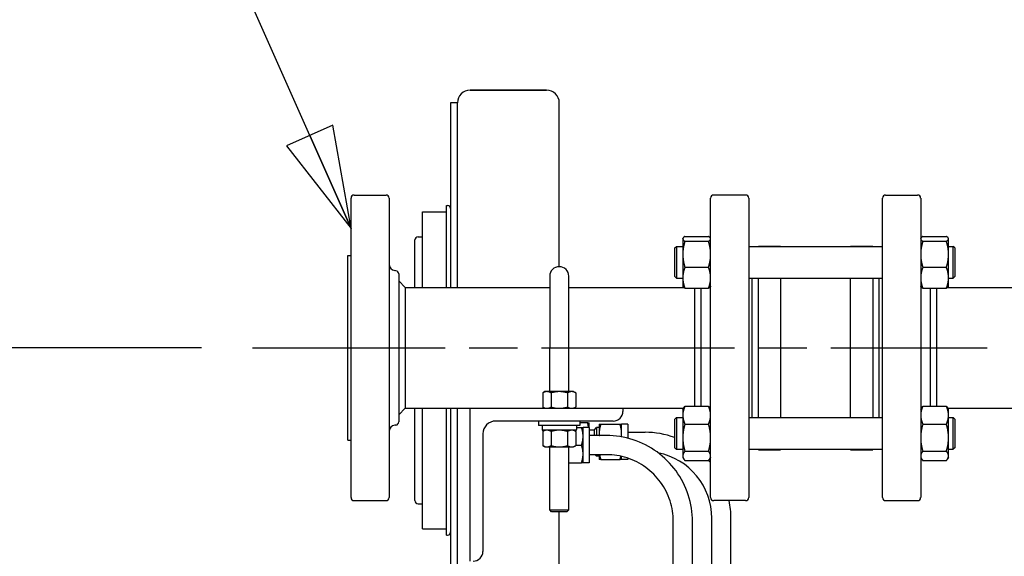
# Model space of a CAD drawing. Header units: inches. Extents: x 4 to 540, y 12 to 340.
# Tile 48 of 122: x 196 to 216, y 148 to 158. Entities that reach past the tile are written whole.
import ezdxf

# ---------------------------------------------------------------- set-up
doc = ezdxf.new("R2010")
doc.units = ezdxf.units.IN
doc.header["$LTSCALE"] = 16
doc.header["$MEASUREMENT"] = 0
doc.linetypes.add('CHAIN', pattern=[0.7087, 0.4724, -0.0591, 0.1181, -0.0591])
doc.layers.get('0').update_dxf_attribs({"lineweight": 25})
doc.layers.get('DEFPOINTS').update_dxf_attribs({"lineweight": 25})
doc.layers.add('CENTER', color=7, linetype='CHAIN', lineweight=25)
doc.layers.add('DIMEN', color=7, linetype='Continuous', lineweight=25)
doc.styles.get("Standard").update_dxf_attribs({"font": 'arial.ttf'})
doc.dimstyles.new('DEFAULT-ANSI', dxfattribs={"dimscale": 16, "dimtxt": 0.125, "dimasz": 0.1875, "dimexe": 0.125, "dimexo": 0.0625, "dimgap": 0.031496, "dimtad": 0, "dimtih": 1, "dimtoh": 1, "dimrnd": 1e-08, "dimzin": 4, "dimdsep": 46, "dimtxsty": 'Standard', "dimblk": 'Filled-1', "dimcen": 0.09, "dimdle": 0.393701, "dimclrd": 256, "dimclre": 256, "dimclrt": 256, "dimadec": 0, "dimazin": 1, "dimtfac": 1.504, "dimtofl": 0, "dimtmove": 0, "dimatfit": 3, "dimldrblk": 'Filled-1', "dimfxl": 1, "dimtolj": 1, "dimtzin": 4, "dimlwd": 25, "dimlwe": 25, "dimarcsym": 0})
doc.dimstyles.new('DEFAULT-ANSI$7', dxfattribs={"dimscale": 16, "dimtxt": 0.125, "dimasz": 0.125, "dimexe": 0.125, "dimexo": 0.0625, "dimgap": 0.031496, "dimtad": 0, "dimtih": 1, "dimtoh": 1, "dimrnd": 1e-08, "dimzin": 4, "dimdsep": 46, "dimtxsty": 'Standard', "dimblk": 'Filled-1', "dimcen": 0.09, "dimdle": 0.393701, "dimclrd": 256, "dimclre": 256, "dimclrt": 256, "dimadec": 0, "dimazin": 1, "dimtfac": 1.504, "dimtofl": 0, "dimtmove": 0, "dimatfit": 3, "dimldrblk": 'Filled-1', "dimfxl": 1, "dimtolj": 1, "dimtzin": 4, "dimlwd": 25, "dimlwe": 25, "dimarcsym": 0})

# ---------------------------------------------------------------- blocks, each defined once
blk = doc.blocks.new('Filled-1')
at = {"color": 0}
for p, q in [((0, 0), (-1, 0.25)), ((-1, 0.25), (-1, -0.25)), ((-1, 0), (0, 0)), ((-1, -0.25), (0, 0))]:
    blk.add_line(p, q, dxfattribs=at)
at = {"color": 0, "flags": 128}
blk.add_lwpolyline([(-1, -0.25), (0, 0), (-1, 0.25), (-1, -0.25)], dxfattribs=at)
at = {"color": 0}
blk.add_solid([(-1, -0.25), (0, 0), (-1, 0.25), (-1, -0.25)], dxfattribs=at)
blk = doc.blocks.new('*D32')
at = {"layer": 'DEFPOINTS', "color": 0, "linetype": 'Continuous'}
for p in [(175.6, 151.641), (200.797, 151.641), (202.262, 102.719)]:
    blk.add_point(p, dxfattribs=at)
at = {"layer": 'DIMEN', "linetype": 'Continuous', "lineweight": 25}
for p, q in [((199.797, 151.641), (173.6, 151.641)), ((175.6, 148.641), (175.6, 134.76)), ((175.6, 105.719), (175.6, 131.71)), ((201.262, 102.719), (173.6, 102.719))]:
    blk.add_line(p, q, dxfattribs=at)
at = {"layer": 'DIMEN', "linetype": 'Continuous', "lineweight": 25, "xscale": 3, "yscale": 3, "zscale": 3}
for p, rotation in [((175.6, 151.641), 90), ((175.6, 102.719), 270)]:
    blk.add_blockref('Filled-1', p, dxfattribs=dict(at, rotation=rotation))
at = {"layer": 'DIMEN', "linetype": 'Continuous', "lineweight": 25, "insert": (172.195, 134.256), "char_height": 2, "attachment_point": 1}
blk.add_mtext('\\A1;48.92', dxfattribs=at)

msp = doc.modelspace()

# ---------------------------------------------------------------- linework, layer by layer
for p, q in [((206.574, 156.701), (205.074, 156.701)), ((205.074, 156.701), (206.574, 156.701)), ((204.824, 156.451), (204.69, 156.451)), ((204.69, 156.451), (204.69, 152.829)), ((204.824, 152.829), (204.824, 156.451)), ((204.824, 152.829), (204.824, 156.451)), ((206.824, 153.235), (206.824, 156.451)), ((202.734, 148.704), (202.734, 154.579)), ((202.797, 154.641), (203.422, 154.641)), ((203.484, 154.579), (203.484, 148.704)), ((209.797, 148.704), (209.797, 154.579)), ((210.484, 154.641), (209.859, 154.641)), ((210.547, 154.579), (210.547, 148.704)), ((213.172, 148.704), (213.172, 154.579)), ((213.234, 154.641), (213.859, 154.641)), ((213.922, 154.579), (213.922, 148.704)), ((204.61, 152.829), (204.61, 154.436)), ((204.61, 154.436), (204.63, 154.436)), ((204.14, 152.829), (204.14, 154.311)), ((204.14, 154.311), (204.61, 154.311)), ((203.99, 152.829), (203.99, 153.761)), ((204.05, 153.821), (204.14, 153.821)), ((209.25, 153.789), (209.254, 153.797)), ((209.25, 153.789), (209.25, 153.782)), ((209.25, 153.782), (209.25, 153.478)), ((209.292, 153.83), (209.755, 153.83)), ((209.797, 153.789), (209.792, 153.797)), ((213.922, 153.789), (213.926, 153.797)), ((213.964, 153.83), (214.427, 153.83)), ((214.469, 153.789), (214.464, 153.797)), ((214.469, 153.782), (214.469, 153.789)), ((214.469, 153.478), (214.469, 153.782)), ((209.094, 153.602), (209.125, 153.633)), ((209.094, 153.039), (209.094, 153.602)), ((209.125, 153.633), (209.125, 153.008)), ((209.125, 153.633), (209.25, 153.633)), ((209.292, 153.733), (209.755, 153.733)), ((210.547, 153.633), (213.172, 153.633)), ((210.734, 153.633), (210.734, 153.641)), ((210.734, 153.641), (211.172, 153.641)), ((211.172, 153.641), (211.172, 153.633)), ((212.547, 153.633), (212.547, 153.641)), ((212.547, 153.641), (212.984, 153.641)), ((212.984, 153.641), (212.984, 153.633)), ((213.964, 153.733), (214.427, 153.733)), ((214.469, 153.633), (214.562, 153.633)), ((214.562, 153.008), (214.562, 153.633)), ((214.594, 153.602), (214.562, 153.633)), ((214.594, 153.602), (214.594, 153.039)), ((202.672, 149.829), (202.672, 153.454)), ((202.672, 153.454), (202.734, 153.454)), ((209.25, 153.478), (209.25, 153.017)), ((214.469, 153.017), (214.469, 153.478)), ((203.617, 153.156), (203.594, 153.159)), ((209.292, 153.223), (209.755, 153.223)), ((213.964, 153.223), (214.427, 153.223)), ((203.672, 153.094), (203.672, 150.188)), ((206.637, 153.047), (206.637, 151.641)), ((207.012, 151.641), (207.012, 153.047)), ((209.094, 153.039), (209.125, 153.008)), ((209.125, 153.008), (209.25, 153.008)), ((209.25, 153.017), (209.25, 152.852)), ((210.547, 153.008), (213.172, 153.008)), ((210.609, 153.008), (210.609, 150.274)), ((210.734, 150.274), (210.734, 153.008)), ((211.172, 153.008), (211.172, 150.274)), ((212.547, 150.274), (212.547, 153.008)), ((212.984, 153.008), (212.984, 150.274)), ((213.109, 150.274), (213.109, 153.008)), ((214.469, 152.852), (214.469, 153.017)), ((214.469, 153.008), (214.562, 153.008)), ((214.594, 153.039), (214.562, 153.008)), ((203.797, 152.829), (203.672, 152.954)), ((203.797, 152.829), (206.637, 152.829)), ((203.797, 152.829), (203.797, 151.641)), ((207.012, 152.829), (209.267, 152.829)), ((209.25, 152.852), (209.254, 152.844)), ((209.292, 152.811), (209.755, 152.811)), ((209.484, 151.641), (209.484, 152.811)), ((209.609, 150.494), (209.609, 152.811)), ((209.797, 152.852), (209.792, 152.844)), ((213.922, 152.852), (213.926, 152.844)), ((213.964, 152.811), (214.427, 152.811)), ((214.109, 152.811), (214.109, 150.494)), ((214.234, 152.811), (214.234, 151.641)), ((214.451, 152.829), (218.966, 152.829)), ((214.469, 152.852), (214.464, 152.844)), ((203.797, 151.641), (203.797, 150.454)), ((206.637, 150.782), (206.637, 151.641)), ((207.012, 150.782), (207.012, 151.641)), ((209.484, 150.494), (209.484, 151.641)), ((214.234, 151.641), (214.234, 150.494)), ((206.543, 150.782), (206.5, 150.757)), ((206.5, 150.757), (206.5, 150.479)), ((206.581, 150.782), (206.543, 150.782)), ((206.824, 150.782), (206.581, 150.782)), ((206.662, 150.757), (206.662, 150.479)), ((207.068, 150.782), (206.824, 150.782)), ((206.987, 150.757), (206.987, 150.479)), ((207.106, 150.782), (207.068, 150.782)), ((207.106, 150.782), (207.149, 150.757)), ((207.149, 150.757), (207.149, 150.479)), ((203.797, 150.454), (203.672, 150.329)), ((203.797, 150.454), (205.074, 150.454)), ((203.99, 148.641), (203.99, 150.454)), ((204.14, 148.091), (204.14, 150.454)), ((204.61, 147.966), (204.61, 150.454)), ((204.69, 150.454), (204.69, 136.961)), ((204.824, 136.961), (204.824, 150.454)), ((204.824, 136.961), (204.824, 150.454)), ((205.074, 147.454), (205.074, 150.454)), ((205.074, 150.454), (208.074, 150.454)), ((206.543, 150.454), (206.5, 150.479)), ((207.106, 150.454), (207.149, 150.479)), ((208.074, 150.454), (209.263, 150.454)), ((208.074, 150.454), (208.074, 150.394)), ((209.25, 150.43), (209.267, 150.459)), ((209.292, 150.494), (209.755, 150.494)), ((209.797, 150.43), (209.78, 150.459)), ((213.922, 150.43), (213.939, 150.459)), ((213.964, 150.494), (214.427, 150.494)), ((214.469, 150.43), (214.452, 150.459)), ((214.455, 150.454), (230.763, 150.454)), ((209.094, 150.243), (209.125, 150.274)), ((209.125, 150.274), (209.125, 149.649)), ((209.125, 150.274), (209.25, 150.274)), ((209.25, 150.43), (209.25, 150.319)), ((209.25, 150.319), (209.25, 149.877)), ((210.547, 150.274), (213.172, 150.274)), ((214.469, 150.319), (214.469, 150.43)), ((214.469, 149.877), (214.469, 150.319)), ((214.469, 150.274), (214.562, 150.274)), ((214.562, 149.649), (214.562, 150.274)), ((214.594, 150.243), (214.562, 150.274)), ((203.617, 150.126), (203.594, 150.123)), ((207.884, 150.204), (205.574, 150.204)), ((206.418, 150.204), (206.418, 150.119)), ((207.23, 150.119), (206.418, 150.119)), ((206.486, 150.107), (206.486, 150.036)), ((207.164, 150.107), (207.164, 150.036)), ((207.164, 150.076), (207.261, 150.076)), ((207.23, 150.204), (207.23, 150.119)), ((207.381, 150.17), (207.23, 150.17)), ((207.292, 149.904), (207.292, 150.076)), ((207.412, 150.076), (207.292, 150.076)), ((207.408, 150.076), (207.408, 150.17)), ((207.412, 150.076), (207.412, 149.386)), ((207.508, 150.026), (207.558, 150.076)), ((207.558, 150.076), (207.558, 149.919)), ((207.608, 150.076), (207.558, 150.076)), ((207.608, 150.14), (207.608, 149.967)), ((207.639, 150.14), (208.017, 150.14)), ((208.048, 149.967), (208.048, 150.14)), ((208.168, 150.14), (208.048, 150.14)), ((208.168, 150.14), (208.168, 149.866)), ((209.094, 149.68), (209.094, 150.243)), ((209.292, 150.144), (209.755, 150.144)), ((213.964, 150.144), (214.427, 150.144)), ((214.594, 150.243), (214.594, 149.68)), ((205.324, 149.954), (205.324, 147.644)), ((207.153, 150.025), (206.498, 150.025)), ((206.543, 150.025), (206.5, 149.999)), ((206.5, 149.999), (206.5, 149.722)), ((206.662, 149.999), (206.662, 149.722)), ((206.987, 149.999), (206.987, 149.722)), ((207.106, 150.025), (207.149, 149.999)), ((207.149, 149.999), (207.149, 149.722)), ((207.292, 149.559), (207.292, 149.904)), ((207.508, 150.026), (207.412, 150.026)), ((207.752, 149.919), (207.412, 149.919)), ((207.508, 150.026), (207.508, 149.919)), ((207.608, 149.967), (207.608, 149.919)), ((208.048, 149.892), (208.048, 149.967)), ((208.508, 149.982), (208.168, 149.982)), ((209.25, 149.877), (209.25, 149.52)), ((214.469, 149.52), (214.469, 149.877)), ((202.672, 149.829), (202.734, 149.829)), ((206.543, 149.696), (206.5, 149.722)), ((206.543, 149.696), (206.581, 149.696)), ((206.581, 149.696), (206.824, 149.696)), ((206.637, 148.46), (206.637, 149.696)), ((206.824, 149.696), (207.068, 149.696)), ((207.012, 148.46), (207.012, 149.696)), ((207.068, 149.696), (207.106, 149.696)), ((207.106, 149.696), (207.149, 149.722)), ((207.149, 149.731), (207.261, 149.731)), ((209.094, 149.68), (209.125, 149.649)), ((214.594, 149.68), (214.562, 149.649)), ((207.292, 149.386), (207.292, 149.559)), ((207.752, 149.544), (207.412, 149.544)), ((207.528, 149.544), (207.558, 149.514)), ((207.558, 149.544), (207.558, 149.514)), ((207.608, 149.514), (207.558, 149.514)), ((207.608, 149.544), (207.608, 149.45)), ((208.048, 149.45), (208.048, 149.51)), ((209.125, 149.649), (209.25, 149.649)), ((209.25, 149.52), (209.25, 149.493)), ((209.25, 149.493), (209.267, 149.464)), ((209.292, 149.611), (209.755, 149.611)), ((209.797, 149.493), (209.78, 149.464)), ((210.547, 149.649), (213.172, 149.649)), ((210.734, 149.641), (210.734, 149.649)), ((210.734, 149.641), (211.172, 149.641)), ((211.172, 149.649), (211.172, 149.641)), ((212.547, 149.641), (212.547, 149.649)), ((212.547, 149.641), (212.984, 149.641)), ((212.984, 149.649), (212.984, 149.641)), ((213.922, 149.493), (213.939, 149.464)), ((213.964, 149.611), (214.427, 149.611)), ((214.469, 149.493), (214.452, 149.464)), ((214.469, 149.649), (214.562, 149.649)), ((214.469, 149.493), (214.469, 149.52)), ((207.012, 149.386), (207.261, 149.386)), ((207.412, 149.386), (207.292, 149.386)), ((207.639, 149.45), (208.017, 149.45)), ((208.168, 149.45), (208.048, 149.45)), ((208.168, 149.476), (208.168, 149.45)), ((209.292, 149.429), (209.755, 149.429)), ((213.964, 149.429), (214.427, 149.429)), ((202.797, 148.641), (203.422, 148.641)), ((204.05, 148.581), (204.14, 148.581)), ((210.484, 148.641), (209.859, 148.641)), ((213.234, 148.641), (213.859, 148.641)), ((206.637, 148.46), (207.012, 148.46)), ((206.674, 148.422), (206.637, 148.46)), ((206.974, 148.422), (206.674, 148.422)), ((206.824, 136.961), (206.824, 148.422)), ((206.974, 148.422), (207.012, 148.46)), ((209.064, 144.399), (209.064, 148.233)), ((209.439, 144.399), (209.439, 148.233)), ((209.821, 141.819), (209.821, 148.295)), ((210.196, 141.819), (210.196, 148.295)), ((204.14, 148.091), (204.61, 148.091)), ((204.61, 147.966), (204.63, 147.966))]:
    msp.add_line(p, q)
for centre, radius, start, end in [((205.074, 156.451), 0.25, 90, 180), ((205.074, 156.451), 0.25, 90, 180), ((206.574, 156.451), 0.25, 0, 90), ((206.574, 156.451), 0.25, 0, 90), ((202.797, 154.579), 0.0625, 90, 180), ((203.422, 154.579), 0.0625, 0, 90), ((209.859, 154.579), 0.0625, 90, 180), ((210.484, 154.579), 0.0625, 0, 90), ((213.234, 154.579), 0.0625, 90, 180), ((213.859, 154.579), 0.0625, 0, 90), ((204.63, 154.376), 0.06, 0, 90), ((204.05, 153.761), 0.06, 90, 180), ((203.609, 153.283), 0.125, 180, 263), ((203.609, 153.094), 0.0625, 0, 83), ((206.824, 153.047), 0.188, 0, 180), ((207.884, 150.394), 0.19, 270, 0), ((203.609, 149.999), 0.125, 97, 180), ((203.609, 150.188), 0.0625, 277, 0), ((205.574, 149.954), 0.25, 90, 180), ((207.153, 150.107), 0.0118, 0, 90), ((207.153, 150.036), 0.0118, 270, 0), ((208.508, 148.295), 1.688, 69.6925, 90), ((208.508, 148.295), 1.312, 0, 78.7906), ((208.508, 148.295), 1.687, 40.2063, 42.303), ((202.797, 148.704), 0.0625, 180, 270), ((203.422, 148.704), 0.0625, 270, 0), ((204.05, 148.641), 0.06, 180, 270), ((209.859, 148.704), 0.0625, 180, 270), ((208.508, 148.295), 1.688, 0, 11.8402), ((210.484, 148.704), 0.0625, 270, 0), ((213.234, 148.704), 0.0625, 180, 270), ((213.859, 148.704), 0.0625, 270, 0), ((204.63, 148.026), 0.06, 270, 0), ((205.134, 147.644), 0.19, 270, 0)]:
    msp.add_arc(centre, radius, start, end)
for points, weights in [([(209.292, 153.83), (209.25, 153.804), (209.25, 153.782)], [1.10906450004, 1.0930923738, 1]), ([(209.25, 153.782), (209.25, 153.759), (209.292, 153.733)], [1, 1.0930923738, 1.10906450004]), ([(209.797, 153.782), (209.797, 153.804), (209.755, 153.83)], [1, 1.0930923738, 1.10906450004]), ([(209.755, 153.733), (209.797, 153.759), (209.797, 153.782)], [1.10906450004, 1.0930923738, 1]), ([(213.964, 153.83), (213.922, 153.804), (213.922, 153.782)], [1.10906450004, 1.0930923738, 1]), ([(213.922, 153.782), (213.922, 153.759), (213.964, 153.733)], [1, 1.0930923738, 1.10906450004]), ([(214.469, 153.782), (214.469, 153.804), (214.427, 153.83)], [1, 1.0930923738, 1.10906450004]), ([(214.427, 153.733), (214.469, 153.759), (214.469, 153.782)], [1.10906450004, 1.0930923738, 1]), ([(209.292, 153.733), (209.25, 153.596), (209.25, 153.478)], [1.10906450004, 1.0930923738, 1]), ([(209.797, 153.478), (209.797, 153.596), (209.755, 153.733)], [1, 1.0930923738, 1.10906450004]), ([(213.964, 153.733), (213.922, 153.596), (213.922, 153.478)], [1.10906450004, 1.0930923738, 1]), ([(214.469, 153.478), (214.469, 153.596), (214.427, 153.733)], [1, 1.0930923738, 1.10906450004]), ([(209.25, 153.478), (209.25, 153.36), (209.292, 153.223)], [1, 1.0930923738, 1.10906450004]), ([(209.755, 153.223), (209.797, 153.36), (209.797, 153.478)], [1.10906450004, 1.0930923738, 1]), ([(213.922, 153.478), (213.922, 153.36), (213.964, 153.223)], [1, 1.0930923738, 1.10906450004]), ([(214.427, 153.223), (214.469, 153.36), (214.469, 153.478)], [1.10906450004, 1.0930923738, 1]), ([(209.292, 153.223), (209.25, 153.113), (209.25, 153.017)], [1.10906450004, 1.0930923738, 1]), ([(209.797, 153.017), (209.797, 153.113), (209.755, 153.223)], [1, 1.0930923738, 1.10906450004]), ([(213.964, 153.223), (213.922, 153.113), (213.922, 153.017)], [1.10906450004, 1.0930923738, 1]), ([(214.469, 153.017), (214.469, 153.113), (214.427, 153.223)], [1, 1.0930923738, 1.10906450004]), ([(209.25, 153.017), (209.25, 152.921), (209.292, 152.811)], [1, 1.0930923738, 1.10906450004]), ([(209.755, 152.811), (209.797, 152.921), (209.797, 153.017)], [1.10906450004, 1.0930923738, 1]), ([(213.922, 153.017), (213.922, 152.921), (213.964, 152.811)], [1, 1.0930923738, 1.10906450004]), ([(214.427, 152.811), (214.469, 152.921), (214.469, 153.017)], [1.10906450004, 1.0930923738, 1]), ([(209.292, 152.811), (209.263, 152.828), (209.254, 152.844)], [1.10906450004, 1.09818338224, 1.05150993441]), ([(209.792, 152.844), (209.783, 152.828), (209.755, 152.811)], [1.05150993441, 1.09818338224, 1.10906450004]), ([(213.964, 152.811), (213.935, 152.828), (213.926, 152.844)], [1.10906450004, 1.09818338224, 1.05150993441]), ([(214.464, 152.844), (214.455, 152.828), (214.427, 152.811)], [1.05150993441, 1.09818338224, 1.10906450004]), ([(206.581, 150.782), (206.543, 150.782), (206.5, 150.757)], [1, 1.0930923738, 1.10906450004]), ([(206.662, 150.757), (206.618, 150.782), (206.581, 150.782)], [1.10906450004, 1.0930923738, 1]), ([(206.824, 150.782), (206.749, 150.782), (206.662, 150.757)], [1, 1.0930923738, 1.10906450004]), ([(206.987, 150.757), (206.9, 150.782), (206.824, 150.782)], [1.10906450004, 1.0930923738, 1]), ([(207.068, 150.782), (207.03, 150.782), (206.987, 150.757)], [1, 1.0930923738, 1.10906450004]), ([(207.149, 150.757), (207.106, 150.782), (207.068, 150.782)], [1.10906450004, 1.0930923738, 1]), ([(206.5, 150.479), (206.543, 150.454), (206.581, 150.454)], [1.10906450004, 1.0930923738, 1]), ([(206.581, 150.454), (206.618, 150.454), (206.662, 150.479)], [1, 1.0930923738, 1.10906450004]), ([(206.662, 150.479), (206.749, 150.454), (206.824, 150.454)], [1.10906450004, 1.0930923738, 1]), ([(206.824, 150.454), (206.9, 150.454), (206.987, 150.479)], [1, 1.0930923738, 1.10906450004]), ([(206.987, 150.479), (207.03, 150.454), (207.068, 150.454)], [1.10906450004, 1.0930923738, 1]), ([(207.068, 150.454), (207.106, 150.454), (207.149, 150.479)], [1, 1.0930923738, 1.10906450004]), ([(209.292, 150.494), (209.25, 150.4), (209.25, 150.319)], [1.10906450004, 1.0930923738, 1]), ([(209.267, 150.459), (209.276, 150.476), (209.292, 150.494)], [1.08626917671, 1.10308007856, 1.10906450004]), ([(209.755, 150.494), (209.771, 150.476), (209.78, 150.459)], [1.10906450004, 1.10308007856, 1.08626917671]), ([(209.797, 150.319), (209.797, 150.4), (209.755, 150.494)], [1, 1.0930923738, 1.10906450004]), ([(213.964, 150.494), (213.922, 150.4), (213.922, 150.319)], [1.10906450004, 1.0930923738, 1]), ([(213.939, 150.459), (213.948, 150.476), (213.964, 150.494)], [1.08626917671, 1.10308007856, 1.10906450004]), ([(214.427, 150.494), (214.442, 150.476), (214.452, 150.459)], [1.10906450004, 1.10308007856, 1.08626917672]), ([(214.469, 150.319), (214.469, 150.4), (214.427, 150.494)], [1, 1.0930923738, 1.10906450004]), ([(209.25, 150.319), (209.25, 150.237), (209.292, 150.144)], [1, 1.0930923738, 1.10906450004]), ([(209.755, 150.144), (209.797, 150.237), (209.797, 150.319)], [1.10906450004, 1.0930923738, 1]), ([(213.922, 150.319), (213.922, 150.237), (213.964, 150.144)], [1, 1.0930923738, 1.10906450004]), ([(214.427, 150.144), (214.469, 150.237), (214.469, 150.319)], [1.10906450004, 1.0930923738, 1]), ([(207.261, 150.076), (207.292, 150.076), (207.292, 150.076)], [1, 1.0379548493, 1]), ([(207.292, 149.904), (207.292, 149.984), (207.261, 150.076)], [1, 1.0379548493, 1]), ([(207.401, 150.076), (207.394, 150.12), (207.381, 150.17)], [1.01895114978, 1.0182712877, 1]), ([(207.381, 150.17), (207.408, 150.17), (207.408, 150.17)], [1, 1.0379548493, 1]), ([(207.639, 150.14), (207.608, 150.047), (207.608, 149.967)], [1, 1.0379548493, 1]), ([(207.608, 150.14), (207.608, 150.14), (207.639, 150.14)], [1, 1.0379548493, 1]), ([(208.048, 149.967), (208.048, 150.047), (208.017, 150.14)], [1, 1.0379548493, 1]), ([(208.017, 150.14), (208.048, 150.14), (208.048, 150.14)], [1, 1.0379548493, 1]), ([(209.292, 150.144), (209.25, 150.001), (209.25, 149.877)], [1.10906450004, 1.0930923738, 1]), ([(209.797, 149.877), (209.797, 150.001), (209.755, 150.144)], [1, 1.0930923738, 1.10906450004]), ([(213.964, 150.144), (213.922, 150.001), (213.922, 149.877)], [1.10906450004, 1.0930923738, 1]), ([(214.469, 149.877), (214.469, 150.001), (214.427, 150.144)], [1, 1.0930923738, 1.10906450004]), ([(206.581, 150.025), (206.543, 150.025), (206.5, 149.999)], [1, 1.0930923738, 1.10906450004]), ([(206.662, 149.999), (206.618, 150.025), (206.581, 150.025)], [1.10906450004, 1.0930923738, 1]), ([(206.824, 150.025), (206.749, 150.025), (206.662, 149.999)], [1, 1.0930923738, 1.10906450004]), ([(206.987, 149.999), (206.9, 150.025), (206.824, 150.025)], [1.10906450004, 1.0930923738, 1]), ([(207.068, 150.025), (207.03, 150.025), (206.987, 149.999)], [1, 1.0930923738, 1.10906450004]), ([(207.149, 149.999), (207.106, 150.025), (207.068, 150.025)], [1.10906450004, 1.0930923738, 1]), ([(207.261, 149.731), (207.292, 149.823), (207.292, 149.904)], [1, 1.0379548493, 1]), ([(207.608, 149.967), (207.608, 149.943), (207.611, 149.919)], [1, 1.01118405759, 1.01577696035]), ([(208.042, 149.893), (208.048, 149.931), (208.048, 149.967)], [1.01875024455, 1.01690105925, 1]), ([(209.25, 149.877), (209.25, 149.754), (209.292, 149.611)], [1, 1.0930923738, 1.10906450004]), ([(209.755, 149.611), (209.797, 149.754), (209.797, 149.877)], [1.10906450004, 1.0930923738, 1]), ([(213.922, 149.877), (213.922, 149.754), (213.964, 149.611)], [1, 1.0930923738, 1.10906450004]), ([(214.427, 149.611), (214.469, 149.754), (214.469, 149.877)], [1.10906450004, 1.0930923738, 1]), ([(206.5, 149.722), (206.543, 149.696), (206.581, 149.696)], [1.10906450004, 1.0930923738, 1]), ([(206.581, 149.696), (206.618, 149.696), (206.662, 149.722)], [1, 1.0930923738, 1.10906450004]), ([(206.662, 149.722), (206.749, 149.696), (206.824, 149.696)], [1.10906450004, 1.0930923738, 1]), ([(206.824, 149.696), (206.9, 149.696), (206.987, 149.722)], [1, 1.0930923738, 1.10906450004]), ([(206.987, 149.722), (207.03, 149.696), (207.068, 149.696)], [1.10906450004, 1.0930923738, 1]), ([(207.068, 149.696), (207.106, 149.696), (207.149, 149.722)], [1, 1.0930923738, 1.10906450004]), ([(207.292, 149.559), (207.292, 149.639), (207.261, 149.731)], [1, 1.0379548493, 1]), ([(207.261, 149.386), (207.292, 149.478), (207.292, 149.559)], [1, 1.0379548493, 1]), ([(207.615, 149.544), (207.622, 149.499), (207.639, 149.45)], [1.01892720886, 1.01995362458, 1]), ([(208.017, 149.45), (208.028, 149.482), (208.035, 149.513)], [1, 1.0131043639, 1.01715985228]), ([(209.292, 149.611), (209.25, 149.562), (209.25, 149.52)], [1.10906450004, 1.0930923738, 1]), ([(209.25, 149.52), (209.25, 149.478), (209.292, 149.429)], [1, 1.0930923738, 1.10906450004]), ([(209.797, 149.52), (209.797, 149.562), (209.755, 149.611)], [1, 1.0930923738, 1.10906450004]), ([(209.755, 149.429), (209.797, 149.478), (209.797, 149.52)], [1.10906450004, 1.0930923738, 1]), ([(213.964, 149.611), (213.922, 149.562), (213.922, 149.52)], [1.10906450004, 1.0930923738, 1]), ([(213.922, 149.52), (213.922, 149.478), (213.964, 149.429)], [1, 1.0930923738, 1.10906450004]), ([(214.469, 149.52), (214.469, 149.562), (214.427, 149.611)], [1, 1.0930923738, 1.10906450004]), ([(214.427, 149.429), (214.469, 149.478), (214.469, 149.52)], [1.10906450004, 1.0930923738, 1]), ([(207.292, 149.386), (207.292, 149.386), (207.261, 149.386)], [1, 1.0379548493, 1]), ([(207.639, 149.45), (207.608, 149.45), (207.608, 149.45)], [1, 1.0379548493, 1]), ([(208.048, 149.45), (208.048, 149.45), (208.017, 149.45)], [1, 1.0379548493, 1])]:
    msp.add_rational_spline(points, weights, degree=2)
for points, knots in [([(206.498, 150.119), (206.497, 150.119), (206.495, 150.118), (206.492, 150.117), (206.491, 150.116), (206.489, 150.114), (206.488, 150.113), (206.487, 150.11), (206.486, 150.108), (206.486, 150.107)], [0.13298822, 0.13298822, 0.13298822, 0.13298822, 0.14412181, 0.14412181, 0.15522112, 0.15522112, 0.166282, 0.166282, 0.17731235, 0.17731235, 0.17731235, 0.17731235]), ([(206.486, 150.036), (206.486, 150.035), (206.487, 150.033), (206.488, 150.03), (206.489, 150.029), (206.491, 150.027), (206.492, 150.026), (206.495, 150.025), (206.497, 150.025), (206.498, 150.025)], [0.17731235, 0.17731235, 0.17731235, 0.17731235, 0.1883427, 0.1883427, 0.19940358, 0.19940358, 0.21050289, 0.21050289, 0.22163648, 0.22163648, 0.22163648, 0.22163648]), ([(209.439, 148.233), (209.439, 148.41), (209.411, 148.586), (209.302, 148.922), (209.221, 149.081), (209.013, 149.367), (208.887, 149.493), (208.601, 149.7), (208.441, 149.782), (208.105, 149.891), (207.928, 149.919), (207.752, 149.919)], [3.141593, 3.141593, 3.141593, 3.141593, 3.455752, 3.455752, 3.769911, 3.769911, 4.08407, 4.08407, 4.39823, 4.39823, 4.712389, 4.712389, 4.712389, 4.712389]), ([(209.064, 148.233), (209.064, 148.37), (209.043, 148.507), (208.958, 148.768), (208.894, 148.892), (208.733, 149.114), (208.635, 149.212), (208.412, 149.374), (208.288, 149.437), (208.027, 149.522), (207.889, 149.544), (207.752, 149.544)], [3.141593, 3.141593, 3.141593, 3.141593, 3.455752, 3.455752, 3.769911, 3.769911, 4.08407, 4.08407, 4.39823, 4.39823, 4.712389, 4.712389, 4.712389, 4.712389])]:
    msp.add_open_spline(points, degree=3, knots=knots)
at = {"layer": 'CENTER', "linetype": 'CHAIN', "ltscale": 0.500937}
msp.add_line((200.797, 151.641), (215.228, 151.641), dxfattribs=at)

# ---------------------------------------------------------------- dimensions: what is measured, and where the dimension line sits
at = {"layer": 'DIMEN', "linetype": 'Continuous', "lineweight": 25}
dim = msp.add_linear_dim(base=(175.6, 151.641), p1=(202.262, 102.719), p2=(200.797, 151.641), angle=90, dimstyle='DEFAULT-ANSI', override={"dimdec": 2, "dimtp": 0, "dimtm": 0, "dimtdec": 2, "dimatfit": 1}, dxfattribs=at)
dim.commit()
dim.dimension.update_dxf_attribs({"geometry": '*D32', "text_midpoint": (175.6, 133.235), "dimtype": 160})

# ---------------------------------------------------------------- leaders
at = {"layer": 'DIMEN', "linetype": 'Continuous', "lineweight": 25, "annotation_type": 0, "has_hookline": 1, "hookline_direction": 1}
for points, text_width in [([(202.734, 153.985), (195.576, 170.104), (193.576, 170.104)], 24.3), ([(200.445, 139.387), (188.57, 157.75), (186.57, 157.75)], 24.307)]:
    msp.add_leader(points, dimstyle='DEFAULT-ANSI$7', override={"dimtad": 0}, dxfattribs=dict(at, text_width=text_width))

doc.saveas('drawing.dxf')
